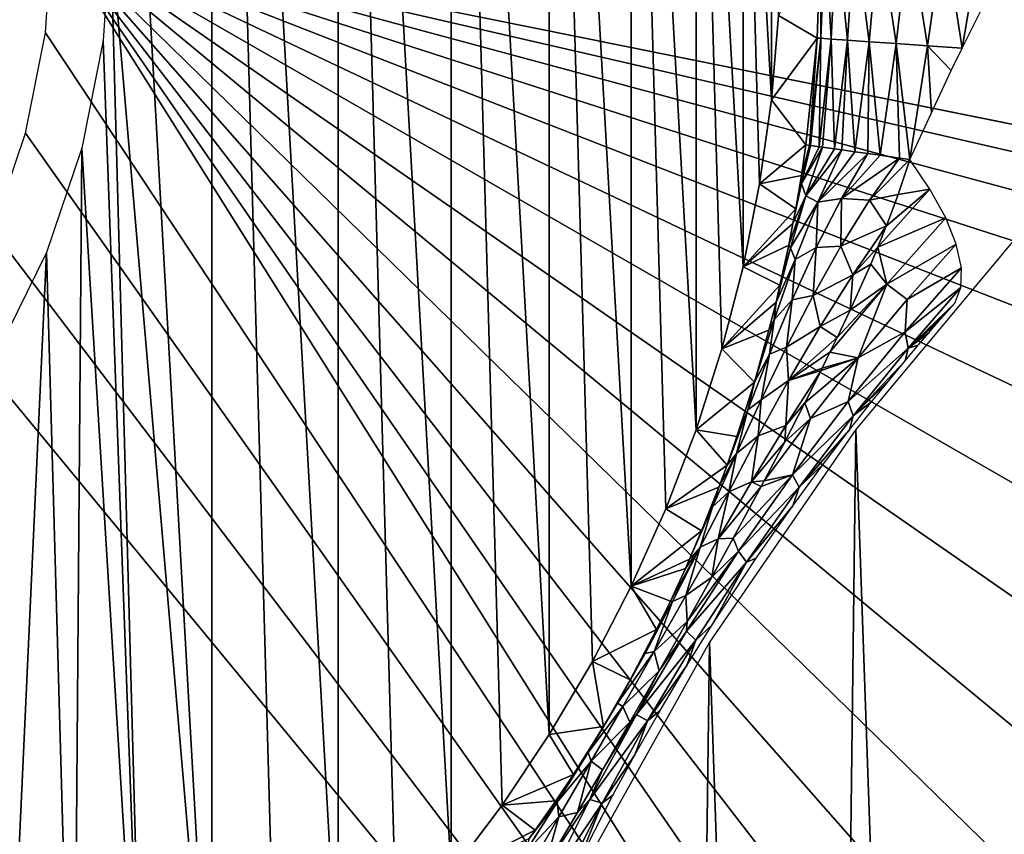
# Model space of a CAD drawing. Header units: millimetres. Extents: x -110 to 110, y 0 to 80.
# Tile 206 of 256: x -48.53 to -44.64, y 53.53 to 56.75. Entities that reach past the tile are written whole.
import ezdxf

# ---------------------------------------------------------------- set-up
doc = ezdxf.new("R2010")
doc.units = ezdxf.units.MM
doc.header["$LTSCALE"] = 59.460957
for name, color, linetype in [('195', 7, 'CONTINUOUS'), ('197', 7, 'CONTINUOUS'), ('246', 7, 'CONTINUOUS'), ('33', 7, 'CONTINUOUS'), ('336', 7, 'CONTINUOUS'), ('340', 7, 'CONTINUOUS'), ('344', 7, 'CONTINUOUS'), ('49', 7, 'CONTINUOUS'), ('6', 7, 'CONTINUOUS')]:
    doc.layers.add(name, color=color, linetype=linetype)

msp = doc.modelspace()

# ---------------------------------------------------------------- linework, layer by layer
at = {"layer": '195', "color": 7, "linetype": 'Continuous', "true_color": 0xe0f2ff}
for points in [[(-47.7744, 61.7748, 60), (-48.3209, 62.1625, 60), (-47.7744, 52.4312, 60), (-47.7744, 61.7748, 60)], [(-48.3209, 62.1625, 60), (-48.1754, 57.103, 60), (-47.7744, 52.4312, 60), (-48.3209, 62.1625, 60)], [(-47.2747, 61.3283, 60), (-47.7744, 61.7748, 60), (-47.2747, 52.8777, 60), (-47.2747, 61.3283, 60)], [(-47.2747, 52.8777, 60), (-47.7744, 61.7748, 60), (-47.5183, 52.6474, 60), (-47.2747, 52.8777, 60)], [(-47.5183, 52.6474, 60), (-47.7744, 61.7748, 60), (-47.7744, 52.4312, 60), (-47.5183, 52.6474, 60)], [(-46.8282, 60.8286, 60), (-47.2747, 61.3283, 60), (-46.8282, 53.3773, 60), (-46.8282, 60.8286, 60)], [(-46.8282, 53.3773, 60), (-47.2747, 61.3283, 60), (-47.0445, 53.1212, 60), (-46.8282, 53.3773, 60)], [(-47.0445, 53.1212, 60), (-47.2747, 61.3283, 60), (-47.2747, 52.8777, 60), (-47.0445, 53.1212, 60)], [(-46.6267, 53.6451, 60), (-46.8282, 60.8286, 60), (-46.8282, 53.3773, 60), (-46.6267, 53.6451, 60)], [(-46.4404, 53.9238, 60), (-46.8282, 60.8286, 60), (-46.6267, 53.6451, 60), (-46.4404, 53.9238, 60)], [(-46.4404, 60.2821, 60), (-46.8282, 60.8286, 60), (-46.4404, 53.9238, 60), (-46.4404, 60.2821, 60)], [(-46.1163, 54.5103, 60), (-46.4404, 60.2821, 60), (-46.2701, 54.2125, 60), (-46.1163, 54.5103, 60)], [(-46.1163, 59.6956, 60), (-46.4404, 60.2821, 60), (-46.1163, 54.5103, 60), (-46.1163, 59.6956, 60)], [(-46.2701, 54.2125, 60), (-46.4404, 60.2821, 60), (-46.4404, 53.9238, 60), (-46.2701, 54.2125, 60)], [(-45.9794, 54.8163, 60), (-46.1163, 59.6956, 60), (-46.1163, 54.5103, 60), (-45.9794, 54.8163, 60)], [(-45.8599, 55.1294, 60), (-46.1163, 59.6956, 60), (-45.9794, 54.8163, 60), (-45.8599, 55.1294, 60)], [(-45.8599, 59.0765, 60), (-46.1163, 59.6956, 60), (-45.8599, 55.1294, 60), (-45.8599, 59.0765, 60)], [(-45.6744, 58.4326, 60), (-45.8599, 59.0765, 60), (-45.6744, 55.7733, 60), (-45.6744, 58.4326, 60)], [(-45.6744, 55.7733, 60), (-45.8599, 59.0765, 60), (-45.7581, 55.4488, 60), (-45.6744, 55.7733, 60)], [(-45.7581, 55.4488, 60), (-45.8599, 59.0765, 60), (-45.8599, 55.1294, 60), (-45.7581, 55.4488, 60)], [(-45.5621, 57.772, 60), (-45.6744, 58.4326, 60), (-45.5621, 56.4339, 60), (-45.5621, 57.772, 60)], [(-45.5621, 56.4339, 60), (-45.6744, 58.4326, 60), (-45.609, 56.1021, 60), (-45.5621, 56.4339, 60)], [(-45.609, 56.1021, 60), (-45.6744, 58.4326, 60), (-45.6744, 55.7733, 60), (-45.609, 56.1021, 60)], [(-45.534, 56.7679, 60), (-45.5621, 57.772, 60), (-45.5621, 56.4339, 60), (-45.534, 56.7679, 60)], [(-48.1754, 57.103, 60), (-48.2039, 56.6691, 60), (-48.0422, 52.2296, 60), (-48.1754, 57.103, 60)], [(-47.7744, 52.4312, 60), (-48.1754, 57.103, 60), (-48.0422, 52.2296, 60), (-47.7744, 52.4312, 60)], [(-48.2039, 56.6691, 60), (-48.2887, 56.2425, 60), (-48.0422, 52.2296, 60), (-48.2039, 56.6691, 60)], [(-48.2887, 56.2425, 60), (-48.4285, 55.8308, 60), (-48.3209, 52.0434, 60), (-48.2887, 56.2425, 60)], [(-48.0422, 52.2296, 60), (-48.2887, 56.2425, 60), (-48.3209, 52.0434, 60), (-48.0422, 52.2296, 60)], [(-48.4285, 55.8308, 60), (-48.6208, 55.4407, 60), (-48.6096, 51.8731, 60), (-48.4285, 55.8308, 60)], [(-48.3209, 52.0434, 60), (-48.4285, 55.8308, 60), (-48.6096, 51.8731, 60), (-48.3209, 52.0434, 60)]]:
    msp.add_3dface(points, dxfattribs=at)
at = {"layer": '197', "color": 7, "linetype": 'Continuous', "true_color": 0xe0f2ff}
for points in [[(-45.3672, 57.103, 50.9825), (-45.534, 56.7679, 60), (-45.3819, 56.6782, 50.9825), (-45.3672, 57.103, 50.9825)], [(-45.534, 56.7679, 60), (-45.5621, 56.4339, 60), (-45.3819, 56.6782, 50.9825), (-45.534, 56.7679, 60)], [(-45.3819, 56.6782, 50.9825), (-45.5621, 56.4339, 60), (-45.426, 56.2555, 50.9825), (-45.3819, 56.6782, 50.9825)], [(-45.5621, 56.4339, 60), (-45.609, 56.1021, 60), (-45.426, 56.2555, 50.9825), (-45.5621, 56.4339, 60)], [(-45.426, 56.2555, 50.9825), (-45.609, 56.1021, 60), (-45.4441, 56.1342, 50.9792), (-45.426, 56.2555, 50.9825)], [(-45.4441, 56.1342, 50.9792), (-45.609, 56.1021, 60), (-45.4664, 56.0026, 50.9685), (-45.4441, 56.1342, 50.9792)], [(-45.609, 56.1021, 60), (-45.6744, 55.7733, 60), (-45.4664, 56.0026, 50.9685), (-45.609, 56.1021, 60)], [(-45.4664, 56.0026, 50.9685), (-45.6744, 55.7733, 60), (-45.4772, 55.9447, 50.9617), (-45.4664, 56.0026, 50.9685)], [(-45.4772, 55.9447, 50.9617), (-45.6744, 55.7733, 60), (-45.4941, 55.8589, 50.9494), (-45.4772, 55.9447, 50.9617)], [(-45.4941, 55.8589, 50.9494), (-45.6744, 55.7733, 60), (-45.5286, 55.7004, 50.9205), (-45.4941, 55.8589, 50.9494)], [(-45.6744, 55.7733, 60), (-45.7581, 55.4488, 60), (-45.5286, 55.7004, 50.9205), (-45.6744, 55.7733, 60)], [(-45.5286, 55.7004, 50.9205), (-45.7581, 55.4488, 60), (-45.5443, 55.634, 50.9062), (-45.5286, 55.7004, 50.9205)], [(-45.5443, 55.634, 50.9062), (-45.7581, 55.4488, 60), (-45.5724, 55.5226, 50.8797), (-45.5443, 55.634, 50.9062)], [(-45.5724, 55.5226, 50.8797), (-45.7581, 55.4488, 60), (-45.6299, 55.3176, 50.8239), (-45.5724, 55.5226, 50.8797)], [(-45.7581, 55.4488, 60), (-45.8599, 55.1294, 60), (-45.6299, 55.3176, 50.8239), (-45.7581, 55.4488, 60)], [(-45.6299, 55.3176, 50.8239), (-45.8599, 55.1294, 60), (-45.6985, 55.1024, 50.7581), (-45.6299, 55.3176, 50.8239)], [(-45.8599, 55.1294, 60), (-45.9794, 54.8163, 60), (-45.7379, 54.9898, 50.7221), (-45.8599, 55.1294, 60)], [(-45.6985, 55.1024, 50.7581), (-45.8599, 55.1294, 60), (-45.7379, 54.9898, 50.7221), (-45.6985, 55.1024, 50.7581)], [(-45.7379, 54.9898, 50.7221), (-45.9794, 54.8163, 60), (-45.7701, 54.9024, 50.6939), (-45.7379, 54.9898, 50.7221)], [(-45.7701, 54.9024, 50.6939), (-45.9794, 54.8163, 60), (-45.8388, 54.729, 50.639), (-45.7701, 54.9024, 50.6939)], [(-45.9794, 54.8163, 60), (-46.1163, 54.5103, 60), (-45.8388, 54.729, 50.639), (-45.9794, 54.8163, 60)], [(-45.8388, 54.729, 50.639), (-46.1163, 54.5103, 60), (-45.8864, 54.6169, 50.6057), (-45.8388, 54.729, 50.639)], [(-45.8864, 54.6169, 50.6057), (-46.1163, 54.5103, 60), (-45.9026, 54.5803, 50.5955), (-45.8864, 54.6169, 50.6057)], [(-45.9026, 54.5803, 50.5955), (-46.1163, 54.5103, 60), (-45.9616, 54.4519, 50.5626), (-45.9026, 54.5803, 50.5955)], [(-46.1163, 54.5103, 60), (-46.2701, 54.2125, 60), (-46.0168, 54.3387, 50.5389), (-46.1163, 54.5103, 60)], [(-45.9616, 54.4519, 50.5626), (-46.1163, 54.5103, 60), (-46.0168, 54.3387, 50.5389), (-45.9616, 54.4519, 50.5626)], [(-46.0168, 54.3387, 50.5389), (-46.2701, 54.2125, 60), (-46.1208, 54.1404, 50.514), (-46.0168, 54.3387, 50.5389)], [(-46.2701, 54.2125, 60), (-46.4404, 53.9238, 60), (-46.2264, 53.9563, 50.5139), (-46.2701, 54.2125, 60)], [(-46.1208, 54.1404, 50.514), (-46.2701, 54.2125, 60), (-46.2264, 53.9563, 50.5139), (-46.1208, 54.1404, 50.514)], [(-46.2264, 53.9563, 50.5139), (-46.4404, 53.9238, 60), (-46.3451, 53.7662, 50.5389), (-46.2264, 53.9563, 50.5139)], [(-46.4404, 53.9238, 60), (-46.6267, 53.6451, 60), (-46.3451, 53.7662, 50.5389), (-46.4404, 53.9238, 60)], [(-46.3451, 53.7662, 50.5389), (-46.6267, 53.6451, 60), (-46.415, 53.6614, 50.5625), (-46.3451, 53.7662, 50.5389)], [(-46.6267, 53.6451, 60), (-46.8282, 53.3773, 60), (-46.496, 53.5456, 50.5954), (-46.6267, 53.6451, 60)], [(-46.415, 53.6614, 50.5625), (-46.6267, 53.6451, 60), (-46.496, 53.5456, 50.5954), (-46.415, 53.6614, 50.5625)], [(-46.496, 53.5456, 50.5954), (-46.8282, 53.3773, 60), (-46.5196, 53.513, 50.6058), (-46.496, 53.5456, 50.5954)]]:
    msp.add_3dface(points, dxfattribs=at)
at = {"layer": '246', "color": 7, "linetype": 'Continuous', "true_color": 0xe0f2ff}
for points in [[(-45.3672, 57.103, 50.9825), (-45.3819, 56.6782, 50.9825), (-45.3665, 56.6772, 50.824), (-45.3672, 57.103, 50.9825)], [(-45.3672, 57.103, 50.9825), (-45.3665, 56.6772, 50.824), (-45.35, 57.103, 50.8147), (-45.3672, 57.103, 50.9825)], [(-45.3665, 56.6772, 50.824), (-45.3261, 56.6744, 50.6699), (-45.35, 57.103, 50.8147), (-45.3665, 56.6772, 50.824)], [(-45.35, 57.103, 50.8147), (-45.3261, 56.6744, 50.6699), (-45.3048, 57.103, 50.6521), (-45.35, 57.103, 50.8147)], [(-45.3261, 56.6744, 50.6699), (-45.2619, 56.6699, 50.5242), (-45.3048, 57.103, 50.6521), (-45.3261, 56.6744, 50.6699)], [(-45.3048, 57.103, 50.6521), (-45.2619, 56.6699, 50.5242), (-45.233, 57.103, 50.4994), (-45.3048, 57.103, 50.6521)], [(-45.2619, 56.6699, 50.5242), (-45.1754, 56.6639, 50.3906), (-45.233, 57.103, 50.4994), (-45.2619, 56.6699, 50.5242)], [(-45.233, 57.103, 50.4994), (-45.1754, 56.6639, 50.3906), (-45.1364, 57.103, 50.3609), (-45.233, 57.103, 50.4994)], [(-45.1754, 56.6639, 50.3906), (-45.0688, 56.6565, 50.2724), (-45.1364, 57.103, 50.3609), (-45.1754, 56.6639, 50.3906)], [(-45.1364, 57.103, 50.3609), (-45.0688, 56.6565, 50.2724), (-45.018, 57.103, 50.2407), (-45.1364, 57.103, 50.3609)], [(-45.0688, 56.6565, 50.2724), (-44.9449, 56.6479, 50.1727), (-45.018, 57.103, 50.2407), (-45.0688, 56.6565, 50.2724)], [(-45.018, 57.103, 50.2407), (-44.9449, 56.6479, 50.1727), (-44.8811, 57.103, 50.1421), (-45.018, 57.103, 50.2407)], [(-44.9449, 56.6479, 50.1727), (-44.809, 56.6389, 50.0951), (-44.8811, 57.103, 50.1421), (-44.9449, 56.6479, 50.1727)], [(-44.8811, 57.103, 50.1421), (-44.809, 56.6389, 50.0951), (-44.7295, 57.103, 50.0679), (-44.8811, 57.103, 50.1421)], [(-44.7295, 57.103, 50.0679), (-44.809, 56.6389, 50.0951), (-44.7038, 56.8483, 50.0566), (-44.7295, 57.103, 50.0679)], [(-45.3819, 56.6782, 50.9825), (-45.426, 56.2555, 50.9825), (-45.4115, 56.2535, 50.8288), (-45.3819, 56.6782, 50.9825)], [(-45.3819, 56.6782, 50.9825), (-45.4115, 56.2535, 50.8288), (-45.3665, 56.6772, 50.824), (-45.3819, 56.6782, 50.9825)], [(-45.4115, 56.2535, 50.8288), (-45.408, 56.253, 50.8093), (-45.3665, 56.6772, 50.824), (-45.4115, 56.2535, 50.8288)], [(-45.408, 56.253, 50.8093), (-45.3738, 56.2482, 50.6791), (-45.3665, 56.6772, 50.824), (-45.408, 56.253, 50.8093)], [(-45.3665, 56.6772, 50.824), (-45.3738, 56.2482, 50.6791), (-45.3261, 56.6744, 50.6699), (-45.3665, 56.6772, 50.824)], [(-45.3738, 56.2482, 50.6791), (-45.36, 56.2463, 50.6407), (-45.3261, 56.6744, 50.6699), (-45.3738, 56.2482, 50.6791)], [(-45.36, 56.2463, 50.6407), (-45.3136, 56.2399, 50.5371), (-45.3261, 56.6744, 50.6699), (-45.36, 56.2463, 50.6407)], [(-45.3261, 56.6744, 50.6699), (-45.3136, 56.2399, 50.5371), (-45.2619, 56.6699, 50.5242), (-45.3261, 56.6744, 50.6699)], [(-45.3136, 56.2399, 50.5371), (-45.2836, 56.2357, 50.4831), (-45.2619, 56.6699, 50.5242), (-45.3136, 56.2399, 50.5371)], [(-45.2836, 56.2357, 50.4831), (-45.2326, 56.2285, 50.4062), (-45.2619, 56.6699, 50.5242), (-45.2836, 56.2357, 50.4831)], [(-45.2619, 56.6699, 50.5242), (-45.2326, 56.2285, 50.4062), (-45.1754, 56.6639, 50.3906), (-45.2619, 56.6699, 50.5242)], [(-45.2326, 56.2285, 50.4062), (-45.1811, 56.2214, 50.3415), (-45.1754, 56.6639, 50.3906), (-45.2326, 56.2285, 50.4062)], [(-45.1811, 56.2214, 50.3415), (-45.1325, 56.2146, 50.2893), (-45.1754, 56.6639, 50.3906), (-45.1811, 56.2214, 50.3415)], [(-45.1754, 56.6639, 50.3906), (-45.1325, 56.2146, 50.2893), (-45.0688, 56.6565, 50.2724), (-45.1754, 56.6639, 50.3906)], [(-45.1325, 56.2146, 50.2893), (-45.0556, 56.2039, 50.2201), (-45.0688, 56.6565, 50.2724), (-45.1325, 56.2146, 50.2893)], [(-45.0556, 56.2039, 50.2201), (-45.0158, 56.1983, 50.1895), (-45.0688, 56.6565, 50.2724), (-45.0556, 56.2039, 50.2201)], [(-45.0688, 56.6565, 50.2724), (-45.0158, 56.1983, 50.1895), (-44.9449, 56.6479, 50.1727), (-45.0688, 56.6565, 50.2724)], [(-45.0158, 56.1983, 50.1895), (-44.9302, 56.3824, 50.148), (-44.9449, 56.6479, 50.1727), (-45.0158, 56.1983, 50.1895)], [(-44.9302, 56.3824, 50.148), (-44.8519, 56.5495, 50.1129), (-44.9449, 56.6479, 50.1727), (-44.9302, 56.3824, 50.148)], [(-44.9449, 56.6479, 50.1727), (-44.8519, 56.5495, 50.1129), (-44.809, 56.6389, 50.0951), (-44.9449, 56.6479, 50.1727)]]:
    msp.add_3dface(points, dxfattribs=at)
at = {"layer": '33', "color": 7, "linetype": 'Continuous', "true_color": 0xe0f2ff}
for points in [[(-48.4059, 57.103, 46.7985), (57.548, 70.7052, 47.036), (-37.5515, 54.9144, 46.7603), (-48.4059, 57.103, 46.7985)], [(-48.4325, 56.6992, 46.7915), (-48.4059, 57.103, 46.7985), (-43, 48.5, 46.6484), (-48.4325, 56.6992, 46.7915)], [(-43, 48.5, 46.6484), (-48.4059, 57.103, 46.7985), (-42.9619, 49.2028, 46.6606), (-43, 48.5, 46.6484)], [(-42.9619, 49.2028, 46.6606), (-48.4059, 57.103, 46.7985), (-42.848, 49.8974, 46.6728), (-42.9619, 49.2028, 46.6606)], [(-42.848, 49.8974, 46.6728), (-48.4059, 57.103, 46.7985), (-42.6597, 50.5756, 46.6846), (-42.848, 49.8974, 46.6728)], [(-42.6597, 50.5756, 46.6846), (-48.4059, 57.103, 46.7985), (-42.3991, 51.2295, 46.696), (-42.6597, 50.5756, 46.6846)], [(-42.3991, 51.2295, 46.696), (-48.4059, 57.103, 46.7985), (-42.0694, 51.8513, 46.7069), (-42.3991, 51.2295, 46.696)], [(-42.0694, 51.8513, 46.7069), (-48.4059, 57.103, 46.7985), (-41.6744, 52.4339, 46.717), (-42.0694, 51.8513, 46.7069)], [(-41.6744, 52.4339, 46.717), (-48.4059, 57.103, 46.7985), (-41.2188, 52.9703, 46.7264), (-41.6744, 52.4339, 46.717)], [(-41.2188, 52.9703, 46.7264), (-48.4059, 57.103, 46.7985), (-40.7078, 53.4543, 46.7348), (-41.2188, 52.9703, 46.7264)], [(-40.7078, 53.4543, 46.7348), (-48.4059, 57.103, 46.7985), (-40.1475, 53.8801, 46.7423), (-40.7078, 53.4543, 46.7348)], [(-40.1475, 53.8801, 46.7423), (-48.4059, 57.103, 46.7985), (-39.5444, 54.243, 46.7486), (-40.1475, 53.8801, 46.7423)], [(-39.5444, 54.243, 46.7486), (-48.4059, 57.103, 46.7985), (-38.9057, 54.5384, 46.7538), (-39.5444, 54.243, 46.7486)], [(-38.9057, 54.5384, 46.7538), (-48.4059, 57.103, 46.7985), (-38.2388, 54.7631, 46.7577), (-38.9057, 54.5384, 46.7538)], [(-38.2388, 54.7631, 46.7577), (-48.4059, 57.103, 46.7985), (-37.5515, 54.9144, 46.7603), (-38.2388, 54.7631, 46.7577)], [(-48.5115, 56.3023, 46.7846), (-48.4325, 56.6992, 46.7915), (-43, 48.5, 46.6484), (-48.5115, 56.3023, 46.7846)], [(-48.6417, 55.9191, 46.7779), (-48.5115, 56.3023, 46.7846), (-43, 48.5, 46.6484), (-48.6417, 55.9191, 46.7779)], [(-48.8208, 55.5562, 46.7715), (-48.6417, 55.9191, 46.7779), (-43, 48.5, 46.6484), (-48.8208, 55.5562, 46.7715)], [(-48.8208, 55.5562, 46.7715), (-43, 48.5, 46.6484), (-57.548, 40, 46.5), (-48.8208, 55.5562, 46.7715)]]:
    msp.add_3dface(points, dxfattribs=at)
at = {"layer": '336', "color": 7, "linetype": 'Continuous', "true_color": 0xe0f2ff}
for points in [[(-44.5761, 55.9125, 49.2781), (-45.2292, 55.1298, 49.2645), (-44.7448, 41.2958, 49.023), (-44.5761, 55.9125, 49.2781)], [(-44.0259, 40.5488, 49.01), (-44.5761, 55.9125, 49.2781), (-44.7448, 41.2958, 49.023), (-44.0259, 40.5488, 49.01)], [(-45.2292, 55.1298, 49.2645), (-45.8067, 54.2897, 49.2498), (-45.3898, 42.1075, 49.0372), (-45.2292, 55.1298, 49.2645)], [(-44.7448, 41.2958, 49.023), (-45.2292, 55.1298, 49.2645), (-45.3898, 42.1075, 49.0372), (-44.7448, 41.2958, 49.023)], [(-46.3037, 53.3997, 49.2343), (-45.9552, 42.9765, 49.0523), (-45.8067, 54.2897, 49.2498), (-46.3037, 53.3997, 49.2343)], [(-45.8067, 54.2897, 49.2498), (-45.9552, 42.9765, 49.0523), (-45.3898, 42.1075, 49.0372), (-45.8067, 54.2897, 49.2498)]]:
    msp.add_3dface(points, dxfattribs=at)
at = {"layer": '340', "color": 7, "linetype": 'Continuous', "true_color": 0xe0f2ff}
for points in [[(-45.426, 56.2555, 50.9825), (-45.4441, 56.1342, 50.9792), (-45.4115, 56.2535, 50.8288), (-45.426, 56.2555, 50.9825)], [(-45.4441, 56.1342, 50.9792), (-45.408, 56.253, 50.8093), (-45.4115, 56.2535, 50.8288), (-45.4441, 56.1342, 50.9792)], [(-45.408, 56.253, 50.8093), (-45.4441, 56.1342, 50.9792), (-45.4438, 56.1027, 50.8907), (-45.408, 56.253, 50.8093)], [(-45.3738, 56.2482, 50.6791), (-45.408, 56.253, 50.8093), (-45.4438, 56.1027, 50.8907), (-45.3738, 56.2482, 50.6791)], [(-45.36, 56.2463, 50.6407), (-45.3738, 56.2482, 50.6791), (-45.4438, 56.1027, 50.8907), (-45.36, 56.2463, 50.6407)], [(-45.4262, 56.0548, 50.7448), (-45.36, 56.2463, 50.6407), (-45.4438, 56.1027, 50.8907), (-45.4262, 56.0548, 50.7448)], [(-45.3136, 56.2399, 50.5371), (-45.36, 56.2463, 50.6407), (-45.4262, 56.0548, 50.7448), (-45.3136, 56.2399, 50.5371)], [(-45.2836, 56.2357, 50.4831), (-45.3136, 56.2399, 50.5371), (-45.4262, 56.0548, 50.7448), (-45.2836, 56.2357, 50.4831)], [(-45.3791, 56.0291, 50.5932), (-45.2836, 56.2357, 50.4831), (-45.4262, 56.0548, 50.7448), (-45.3791, 56.0291, 50.5932)], [(-45.2326, 56.2285, 50.4062), (-45.2836, 56.2357, 50.4831), (-45.3791, 56.0291, 50.5932), (-45.2326, 56.2285, 50.4062)], [(-45.1811, 56.2214, 50.3415), (-45.2326, 56.2285, 50.4062), (-45.3791, 56.0291, 50.5932), (-45.1811, 56.2214, 50.3415)], [(-45.286, 56.0441, 50.432), (-45.1811, 56.2214, 50.3415), (-45.3791, 56.0291, 50.5932), (-45.286, 56.0441, 50.432)], [(-45.1325, 56.2146, 50.2893), (-45.1811, 56.2214, 50.3415), (-45.286, 56.0441, 50.432), (-45.1325, 56.2146, 50.2893)], [(-45.0556, 56.2039, 50.2201), (-45.1325, 56.2146, 50.2893), (-45.286, 56.0441, 50.432), (-45.0556, 56.2039, 50.2201)], [(-45.1742, 56.0376, 50.2954), (-45.0556, 56.2039, 50.2201), (-45.286, 56.0441, 50.432), (-45.1742, 56.0376, 50.2954)], [(-45.0158, 56.1983, 50.1895), (-45.0556, 56.2039, 50.2201), (-45.1742, 56.0376, 50.2954), (-45.0158, 56.1983, 50.1895)], [(-45.0611, 56.0595, 50.202), (-45.0158, 56.1983, 50.1895), (-45.1742, 56.0376, 50.2954), (-45.0611, 56.0595, 50.202)], [(-45.4441, 56.1342, 50.9792), (-45.4664, 56.0026, 50.9685), (-45.4438, 56.1027, 50.8907), (-45.4441, 56.1342, 50.9792)], [(-45.4772, 55.9447, 50.9617), (-45.4262, 56.0548, 50.7448), (-45.4438, 56.1027, 50.8907), (-45.4772, 55.9447, 50.9617)], [(-45.4664, 56.0026, 50.9685), (-45.4772, 55.9447, 50.9617), (-45.4438, 56.1027, 50.8907), (-45.4664, 56.0026, 50.9685)], [(-45.4941, 55.8589, 50.9494), (-45.4876, 55.8483, 50.8331), (-45.4262, 56.0548, 50.7448), (-45.4941, 55.8589, 50.9494)], [(-45.4772, 55.9447, 50.9617), (-45.4941, 55.8589, 50.9494), (-45.4262, 56.0548, 50.7448), (-45.4772, 55.9447, 50.9617)], [(-45.4876, 55.8483, 50.8331), (-45.3791, 56.0291, 50.5932), (-45.4262, 56.0548, 50.7448), (-45.4876, 55.8483, 50.8331)], [(-45.1074, 55.9359, 50.2088), (-45.0611, 56.0595, 50.202), (-45.1742, 56.0376, 50.2954), (-45.1074, 55.9359, 50.2088)], [(-45.4681, 55.8028, 50.6863), (-45.3791, 56.0291, 50.5932), (-45.4876, 55.8483, 50.8331), (-45.4681, 55.8028, 50.6863)], [(-45.4681, 55.8028, 50.6863), (-45.3855, 55.8495, 50.5114), (-45.3791, 56.0291, 50.5932), (-45.4681, 55.8028, 50.6863)], [(-45.3855, 55.8495, 50.5114), (-45.286, 56.0441, 50.432), (-45.3791, 56.0291, 50.5932), (-45.3855, 55.8495, 50.5114)], [(-45.3855, 55.8495, 50.5114), (-45.2881, 55.8549, 50.3628), (-45.286, 56.0441, 50.432), (-45.3855, 55.8495, 50.5114)], [(-45.2881, 55.8549, 50.3628), (-45.1742, 56.0376, 50.2954), (-45.286, 56.0441, 50.432), (-45.2881, 55.8549, 50.3628)], [(-45.2881, 55.8549, 50.3628), (-45.1074, 55.9359, 50.2088), (-45.1742, 56.0376, 50.2954), (-45.2881, 55.8549, 50.3628)], [(-45.2409, 55.7421, 50.262), (-45.1074, 55.9359, 50.2088), (-45.2881, 55.8549, 50.3628), (-45.2409, 55.7421, 50.262)], [(-45.1074, 55.9359, 50.2088), (-45.2409, 55.7421, 50.262), (-45.1083, 55.9337, 50.2089), (-45.1074, 55.9359, 50.2088)], [(-45.1083, 55.9337, 50.2089), (-45.2409, 55.7421, 50.262), (-45.1419, 55.8508, 50.2114), (-45.1083, 55.9337, 50.2089)], [(-45.4941, 55.8589, 50.9494), (-45.5286, 55.7004, 50.9205), (-45.4876, 55.8483, 50.8331), (-45.4941, 55.8589, 50.9494)], [(-45.3975, 55.6599, 50.4219), (-45.2409, 55.7421, 50.262), (-45.2881, 55.8549, 50.3628), (-45.3975, 55.6599, 50.4219)], [(-45.3975, 55.6599, 50.4219), (-45.2881, 55.8549, 50.3628), (-45.3855, 55.8495, 50.5114), (-45.3975, 55.6599, 50.4219)], [(-45.5443, 55.634, 50.9062), (-45.4681, 55.8028, 50.6863), (-45.4876, 55.8483, 50.8331), (-45.5443, 55.634, 50.9062)], [(-45.5286, 55.7004, 50.9205), (-45.5443, 55.634, 50.9062), (-45.4876, 55.8483, 50.8331), (-45.5286, 55.7004, 50.9205)], [(-45.48, 55.6426, 50.5795), (-45.3855, 55.8495, 50.5114), (-45.4681, 55.8028, 50.6863), (-45.48, 55.6426, 50.5795)], [(-45.48, 55.6426, 50.5795), (-45.3975, 55.6599, 50.4219), (-45.3855, 55.8495, 50.5114), (-45.48, 55.6426, 50.5795)], [(-45.1419, 55.8508, 50.2114), (-45.2409, 55.7421, 50.262), (-45.17, 55.7843, 50.2124), (-45.1419, 55.8508, 50.2114)], [(-45.5514, 55.5637, 50.7628), (-45.48, 55.6426, 50.5795), (-45.4681, 55.8028, 50.6863), (-45.5514, 55.5637, 50.7628)], [(-45.5443, 55.634, 50.9062), (-45.5514, 55.5637, 50.7628), (-45.4681, 55.8028, 50.6863), (-45.5443, 55.634, 50.9062)], [(-45.17, 55.7843, 50.2124), (-45.2409, 55.7421, 50.262), (-45.2517, 55.6019, 50.2114), (-45.17, 55.7843, 50.2124)], [(-45.3699, 55.537, 50.3086), (-45.2409, 55.7421, 50.262), (-45.3975, 55.6599, 50.4219), (-45.3699, 55.537, 50.3086)], [(-45.2409, 55.7421, 50.262), (-45.3699, 55.537, 50.3086), (-45.2517, 55.6019, 50.2114), (-45.2409, 55.7421, 50.262)], [(-45.5025, 55.4563, 50.4726), (-45.3699, 55.537, 50.3086), (-45.3975, 55.6599, 50.4219), (-45.5025, 55.4563, 50.4726)], [(-45.5025, 55.4563, 50.4726), (-45.3975, 55.6599, 50.4219), (-45.48, 55.6426, 50.5795), (-45.5025, 55.4563, 50.4726)], [(-45.5443, 55.634, 50.9062), (-45.5724, 55.5226, 50.8797), (-45.5514, 55.5637, 50.7628), (-45.5443, 55.634, 50.9062)], [(-45.57, 55.4276, 50.6367), (-45.48, 55.6426, 50.5795), (-45.5514, 55.5637, 50.7628), (-45.57, 55.4276, 50.6367)], [(-45.57, 55.4276, 50.6367), (-45.5025, 55.4563, 50.4726), (-45.48, 55.6426, 50.5795), (-45.57, 55.4276, 50.6367)], [(-45.2517, 55.6019, 50.2114), (-45.3699, 55.537, 50.3086), (-45.3024, 55.4944, 50.2085), (-45.2517, 55.6019, 50.2114)], [(-45.6299, 55.3176, 50.8239), (-45.57, 55.4276, 50.6367), (-45.5514, 55.5637, 50.7628), (-45.6299, 55.3176, 50.8239)], [(-45.5724, 55.5226, 50.8797), (-45.6299, 55.3176, 50.8239), (-45.5514, 55.5637, 50.7628), (-45.5724, 55.5226, 50.8797)], [(-45.4945, 55.3237, 50.3486), (-45.3699, 55.537, 50.3086), (-45.5025, 55.4563, 50.4726), (-45.4945, 55.3237, 50.3486)], [(-45.3699, 55.537, 50.3086), (-45.4945, 55.3237, 50.3486), (-45.3024, 55.4944, 50.2085), (-45.3699, 55.537, 50.3086)], [(-45.3024, 55.4944, 50.2085), (-45.4945, 55.3237, 50.3486), (-45.331, 55.4354, 50.2063), (-45.3024, 55.4944, 50.2085)], [(-45.6299, 55.3176, 50.8239), (-45.656, 55.2081, 50.6839), (-45.57, 55.4276, 50.6367), (-45.6299, 55.3176, 50.8239)], [(-45.656, 55.2081, 50.6839), (-45.6035, 55.2471, 50.5157), (-45.57, 55.4276, 50.6367), (-45.656, 55.2081, 50.6839)], [(-45.6035, 55.2471, 50.5157), (-45.5025, 55.4563, 50.4726), (-45.57, 55.4276, 50.6367), (-45.6035, 55.2471, 50.5157)], [(-45.6035, 55.2471, 50.5157), (-45.4945, 55.3237, 50.3486), (-45.5025, 55.4563, 50.4726), (-45.6035, 55.2471, 50.5157)], [(-45.331, 55.4354, 50.2063), (-45.4945, 55.3237, 50.3486), (-45.3614, 55.3733, 50.2036), (-45.331, 55.4354, 50.2063)], [(-45.366, 55.364, 50.2031), (-45.4945, 55.3237, 50.3486), (-45.5057, 55.1457, 50.229), (-45.366, 55.364, 50.2031)], [(-45.366, 55.364, 50.2031), (-45.5057, 55.1457, 50.229), (-45.4301, 55.2363, 50.1964), (-45.366, 55.364, 50.2031)], [(-45.3614, 55.3733, 50.2036), (-45.4945, 55.3237, 50.3486), (-45.366, 55.364, 50.2031), (-45.3614, 55.3733, 50.2036)], [(-45.6299, 55.3176, 50.8239), (-45.6985, 55.1024, 50.7581), (-45.656, 55.2081, 50.6839), (-45.6299, 55.3176, 50.8239)], [(-45.6149, 55.1051, 50.3825), (-45.4945, 55.3237, 50.3486), (-45.6035, 55.2471, 50.5157), (-45.6149, 55.1051, 50.3825)], [(-45.4945, 55.3237, 50.3486), (-45.6149, 55.1051, 50.3825), (-45.5057, 55.1457, 50.229), (-45.4945, 55.3237, 50.3486)], [(-45.7008, 55.0353, 50.5518), (-45.6035, 55.2471, 50.5157), (-45.656, 55.2081, 50.6839), (-45.7008, 55.0353, 50.5518)], [(-45.7008, 55.0353, 50.5518), (-45.6149, 55.1051, 50.3825), (-45.6035, 55.2471, 50.5157), (-45.7008, 55.0353, 50.5518)], [(-45.4301, 55.2363, 50.1964), (-45.5057, 55.1457, 50.229), (-45.5099, 55.0814, 50.1868), (-45.4301, 55.2363, 50.1964)], [(-45.7379, 54.9898, 50.7221), (-45.7008, 55.0353, 50.5518), (-45.656, 55.2081, 50.6839), (-45.7379, 54.9898, 50.7221)], [(-45.6985, 55.1024, 50.7581), (-45.7379, 54.9898, 50.7221), (-45.656, 55.2081, 50.6839), (-45.6985, 55.1024, 50.7581)], [(-45.5057, 55.1457, 50.229), (-45.6149, 55.1051, 50.3825), (-45.6411, 54.923, 50.251), (-45.5057, 55.1457, 50.229)], [(-45.5057, 55.1457, 50.229), (-45.6411, 54.923, 50.251), (-45.5099, 55.0814, 50.1868), (-45.5057, 55.1457, 50.229)], [(-45.6149, 55.1051, 50.3825), (-45.7313, 54.8843, 50.411), (-45.6411, 54.923, 50.251), (-45.6149, 55.1051, 50.3825)], [(-45.7313, 54.8843, 50.411), (-45.6149, 55.1051, 50.3825), (-45.7008, 55.0353, 50.5518), (-45.7313, 54.8843, 50.411)], [(-45.5099, 55.0814, 50.1868), (-45.6411, 54.923, 50.251), (-45.5911, 54.9273, 50.1762), (-45.5099, 55.0814, 50.1868)], [(-45.7701, 54.9024, 50.6939), (-45.7948, 54.8243, 50.5819), (-45.7008, 55.0353, 50.5518), (-45.7701, 54.9024, 50.6939)], [(-45.7948, 54.8243, 50.5819), (-45.7313, 54.8843, 50.411), (-45.7008, 55.0353, 50.5518), (-45.7948, 54.8243, 50.5819)], [(-45.7379, 54.9898, 50.7221), (-45.7701, 54.9024, 50.6939), (-45.7008, 55.0353, 50.5518), (-45.7379, 54.9898, 50.7221)], [(-45.6411, 54.923, 50.251), (-45.7727, 54.698, 50.2695), (-45.6031, 54.9048, 50.1747), (-45.6411, 54.923, 50.251)], [(-45.6411, 54.923, 50.251), (-45.7313, 54.8843, 50.411), (-45.7727, 54.698, 50.2695), (-45.6411, 54.923, 50.251)], [(-45.5911, 54.9273, 50.1762), (-45.6411, 54.923, 50.251), (-45.6031, 54.9048, 50.1747), (-45.5911, 54.9273, 50.1762)], [(-45.8441, 54.6647, 50.4348), (-45.7313, 54.8843, 50.411), (-45.7948, 54.8243, 50.5819), (-45.8441, 54.6647, 50.4348)], [(-45.7313, 54.8843, 50.411), (-45.8441, 54.6647, 50.4348), (-45.7727, 54.698, 50.2695), (-45.7313, 54.8843, 50.411)], [(-45.7701, 54.9024, 50.6939), (-45.8388, 54.729, 50.639), (-45.7948, 54.8243, 50.5819), (-45.7701, 54.9024, 50.6939)], [(-45.6031, 54.9048, 50.1747), (-45.7727, 54.698, 50.2695), (-45.7134, 54.7006, 50.1604), (-45.6031, 54.9048, 50.1747)], [(-45.8864, 54.6169, 50.6057), (-45.8441, 54.6647, 50.4348), (-45.7948, 54.8243, 50.5819), (-45.8864, 54.6169, 50.6057)], [(-45.8388, 54.729, 50.639), (-45.8864, 54.6169, 50.6057), (-45.7948, 54.8243, 50.5819), (-45.8388, 54.729, 50.639)], [(-45.7727, 54.698, 50.2695), (-45.9007, 54.4735, 50.2844), (-45.7983, 54.5459, 50.1505), (-45.7727, 54.698, 50.2695)], [(-45.7727, 54.698, 50.2695), (-45.8441, 54.6647, 50.4348), (-45.9007, 54.4735, 50.2844), (-45.7727, 54.698, 50.2695)], [(-45.7134, 54.7006, 50.1604), (-45.7727, 54.698, 50.2695), (-45.7983, 54.5459, 50.1505), (-45.7134, 54.7006, 50.1604)], [(-45.8441, 54.6647, 50.4348), (-45.9616, 54.4519, 50.5626), (-45.9539, 54.4503, 50.454), (-45.8441, 54.6647, 50.4348)], [(-45.9026, 54.5803, 50.5955), (-45.9616, 54.4519, 50.5626), (-45.8441, 54.6647, 50.4348), (-45.9026, 54.5803, 50.5955)], [(-45.8441, 54.6647, 50.4348), (-45.9539, 54.4503, 50.454), (-45.9007, 54.4735, 50.2844), (-45.8441, 54.6647, 50.4348)], [(-45.8864, 54.6169, 50.6057), (-45.9026, 54.5803, 50.5955), (-45.8441, 54.6647, 50.4348), (-45.8864, 54.6169, 50.6057)], [(-45.7983, 54.5459, 50.1505), (-45.9007, 54.4735, 50.2844), (-45.8955, 54.3715, 50.1412), (-45.7983, 54.5459, 50.1505)], [(-45.9007, 54.4735, 50.2844), (-46.0258, 54.2523, 50.2949), (-45.8955, 54.3715, 50.1412), (-45.9007, 54.4735, 50.2844)], [(-45.9007, 54.4735, 50.2844), (-45.9539, 54.4503, 50.454), (-46.0258, 54.2523, 50.2949), (-45.9007, 54.4735, 50.2844)], [(-45.9539, 54.4503, 50.454), (-46.0168, 54.3387, 50.5389), (-46.062, 54.2446, 50.4674), (-45.9539, 54.4503, 50.454)], [(-45.9539, 54.4503, 50.454), (-46.062, 54.2446, 50.4674), (-46.0258, 54.2523, 50.2949), (-45.9539, 54.4503, 50.454)], [(-45.9616, 54.4519, 50.5626), (-46.0168, 54.3387, 50.5389), (-45.9539, 54.4503, 50.454), (-45.9616, 54.4519, 50.5626)], [(-46.0168, 54.3387, 50.5389), (-46.1208, 54.1404, 50.514), (-46.062, 54.2446, 50.4674), (-46.0168, 54.3387, 50.5389)], [(-45.8955, 54.3715, 50.1412), (-46.0258, 54.2523, 50.2949), (-46.0059, 54.1758, 50.1345), (-45.8955, 54.3715, 50.1412)], [(-46.0258, 54.2523, 50.2949), (-46.1714, 54.0474, 50.4724), (-46.1496, 54.0348, 50.2988), (-46.0258, 54.2523, 50.2949)], [(-46.062, 54.2446, 50.4674), (-46.1714, 54.0474, 50.4724), (-46.0258, 54.2523, 50.2949), (-46.062, 54.2446, 50.4674)], [(-46.062, 54.2446, 50.4674), (-46.1208, 54.1404, 50.514), (-46.1714, 54.0474, 50.4724), (-46.062, 54.2446, 50.4674)], [(-46.0258, 54.2523, 50.2949), (-46.1496, 54.0348, 50.2988), (-46.0059, 54.1758, 50.1345), (-46.0258, 54.2523, 50.2949)], [(-46.0059, 54.1758, 50.1345), (-46.1496, 54.0348, 50.2988), (-46.1215, 53.9734, 50.1326), (-46.0059, 54.1758, 50.1345)], [(-46.1208, 54.1404, 50.514), (-46.2264, 53.9563, 50.5139), (-46.1714, 54.0474, 50.4724), (-46.1208, 54.1404, 50.514)], [(-46.1714, 54.0474, 50.4724), (-46.2264, 53.9563, 50.5139), (-46.2863, 53.8535, 50.4674), (-46.1714, 54.0474, 50.4724)], [(-46.1714, 54.0474, 50.4724), (-46.2863, 53.8535, 50.4674), (-46.1496, 54.0348, 50.2988), (-46.1714, 54.0474, 50.4724)], [(-46.1496, 54.0348, 50.2988), (-46.2863, 53.8535, 50.4674), (-46.2748, 53.8181, 50.2949), (-46.1496, 54.0348, 50.2988)], [(-46.1496, 54.0348, 50.2988), (-46.2748, 53.8181, 50.2949), (-46.1215, 53.9734, 50.1326), (-46.1496, 54.0348, 50.2988)], [(-46.2264, 53.9563, 50.5139), (-46.3451, 53.7662, 50.5389), (-46.2863, 53.8535, 50.4674), (-46.2264, 53.9563, 50.5139)], [(-46.1215, 53.9734, 50.1326), (-46.2748, 53.8181, 50.2949), (-46.2307, 53.7845, 50.1359), (-46.1215, 53.9734, 50.1326)], [(-46.2863, 53.8535, 50.4674), (-46.3451, 53.7662, 50.5389), (-46.4092, 53.6563, 50.4541), (-46.2863, 53.8535, 50.4674)], [(-46.2863, 53.8535, 50.4674), (-46.4092, 53.6563, 50.4541), (-46.2748, 53.8181, 50.2949), (-46.2863, 53.8535, 50.4674)], [(-46.2748, 53.8181, 50.2949), (-46.4092, 53.6563, 50.4541), (-46.4026, 53.5984, 50.2844), (-46.2748, 53.8181, 50.2949)], [(-46.2748, 53.8181, 50.2949), (-46.4026, 53.5984, 50.2844), (-46.3291, 53.616, 50.1426), (-46.2748, 53.8181, 50.2949)], [(-46.2307, 53.7845, 50.1359), (-46.2748, 53.8181, 50.2949), (-46.3291, 53.616, 50.1426), (-46.2307, 53.7845, 50.1359)], [(-46.3451, 53.7662, 50.5389), (-46.415, 53.6614, 50.5625), (-46.4092, 53.6563, 50.4541), (-46.3451, 53.7662, 50.5389)], [(-46.4092, 53.6563, 50.4541), (-46.5196, 53.513, 50.6058), (-46.5388, 53.4533, 50.4349), (-46.4092, 53.6563, 50.4541)], [(-46.4092, 53.6563, 50.4541), (-46.5388, 53.4533, 50.4349), (-46.4026, 53.5984, 50.2844), (-46.4092, 53.6563, 50.4541)], [(-46.496, 53.5456, 50.5954), (-46.5196, 53.513, 50.6058), (-46.4092, 53.6563, 50.4541), (-46.496, 53.5456, 50.5954)], [(-46.415, 53.6614, 50.5625), (-46.496, 53.5456, 50.5954), (-46.4092, 53.6563, 50.4541), (-46.415, 53.6614, 50.5625)], [(-46.4026, 53.5984, 50.2844), (-46.5388, 53.4533, 50.4349), (-46.5317, 53.3746, 50.2695), (-46.4026, 53.5984, 50.2844)], [(-46.4026, 53.5984, 50.2844), (-46.5317, 53.3746, 50.2695), (-46.4598, 53.3956, 50.1554), (-46.4026, 53.5984, 50.2844)], [(-46.3291, 53.616, 50.1426), (-46.4026, 53.5984, 50.2844), (-46.4598, 53.3956, 50.1554), (-46.3291, 53.616, 50.1426)]]:
    msp.add_3dface(points, dxfattribs=at)
at = {"layer": '344', "color": 7, "linetype": 'Continuous', "true_color": 0xe0f2ff}
for points in [[(-45.0158, 56.1983, 50.1895), (-45.0611, 56.0595, 50.202), (-44.9357, 56.0802, 50.1032), (-45.0158, 56.1983, 50.1895)], [(-44.9357, 56.0802, 50.1032), (-45.1419, 55.8508, 50.2114), (-44.8736, 55.9671, 49.9961), (-44.9357, 56.0802, 50.1032)], [(-45.1083, 55.9337, 50.2089), (-45.1419, 55.8508, 50.2114), (-44.9357, 56.0802, 50.1032), (-45.1083, 55.9337, 50.2089)], [(-45.1074, 55.9359, 50.2088), (-45.1083, 55.9337, 50.2089), (-44.9357, 56.0802, 50.1032), (-45.1074, 55.9359, 50.2088)], [(-45.0611, 56.0595, 50.202), (-45.1074, 55.9359, 50.2088), (-44.9357, 56.0802, 50.1032), (-45.0611, 56.0595, 50.202)], [(-44.8736, 55.9671, 49.9961), (-45.1419, 55.8508, 50.2114), (-45.1065, 55.7055, 50.1168), (-44.8736, 55.9671, 49.9961)], [(-44.8318, 55.8628, 49.8717), (-44.8736, 55.9671, 49.9961), (-45.1065, 55.7055, 50.1168), (-44.8318, 55.8628, 49.8717)], [(-45.0264, 55.644, 49.9755), (-44.8318, 55.8628, 49.8717), (-45.1065, 55.7055, 50.1168), (-45.0264, 55.644, 49.9755)], [(-45.0264, 55.644, 49.9755), (-44.8115, 55.7702, 49.7334), (-44.8318, 55.8628, 49.8717), (-45.0264, 55.644, 49.9755)], [(-45.1419, 55.8508, 50.2114), (-45.17, 55.7843, 50.2124), (-45.1065, 55.7055, 50.1168), (-45.1419, 55.8508, 50.2114)], [(-45.17, 55.7843, 50.2124), (-45.2517, 55.6019, 50.2114), (-45.1065, 55.7055, 50.1168), (-45.17, 55.7843, 50.2124)], [(-45.0342, 55.5166, 49.8503), (-44.8133, 55.6919, 49.5852), (-44.8115, 55.7702, 49.7334), (-45.0342, 55.5166, 49.8503)], [(-45.0342, 55.5166, 49.8503), (-44.8115, 55.7702, 49.7334), (-45.0264, 55.644, 49.9755), (-45.0342, 55.5166, 49.8503)], [(-45.331, 55.4354, 50.2063), (-45.2194, 55.4135, 50.0562), (-45.1065, 55.7055, 50.1168), (-45.331, 55.4354, 50.2063)], [(-45.3024, 55.4944, 50.2085), (-45.331, 55.4354, 50.2063), (-45.1065, 55.7055, 50.1168), (-45.3024, 55.4944, 50.2085)], [(-45.2517, 55.6019, 50.2114), (-45.3024, 55.4944, 50.2085), (-45.1065, 55.7055, 50.1168), (-45.2517, 55.6019, 50.2114)], [(-45.2194, 55.4135, 50.0562), (-45.0264, 55.644, 49.9755), (-45.1065, 55.7055, 50.1168), (-45.2194, 55.4135, 50.0562)], [(-45.0219, 55.4525, 49.6959), (-44.8133, 55.6919, 49.5852), (-45.0342, 55.5166, 49.8503), (-45.0219, 55.4525, 49.6959)], [(-45.0219, 55.4525, 49.6959), (-44.837, 55.6302, 49.4313), (-44.8133, 55.6919, 49.5852), (-45.0219, 55.4525, 49.6959)], [(-45.2194, 55.4135, 50.0562), (-45.0342, 55.5166, 49.8503), (-45.0264, 55.644, 49.9755), (-45.2194, 55.4135, 50.0562)], [(-44.8702, 55.5929, 49.4521), (-44.837, 55.6302, 49.4313), (-45.0219, 55.4525, 49.6959), (-44.8702, 55.5929, 49.4521)], [(-44.9041, 55.5543, 49.4717), (-44.8702, 55.5929, 49.4521), (-45.0219, 55.4525, 49.6959), (-44.9041, 55.5543, 49.4717)], [(-44.9398, 55.5131, 49.4909), (-44.9041, 55.5543, 49.4717), (-45.0219, 55.4525, 49.6959), (-44.9398, 55.5131, 49.4909)], [(-45.2592, 55.2411, 49.94), (-45.0219, 55.4525, 49.6959), (-45.0342, 55.5166, 49.8503), (-45.2592, 55.2411, 49.94)], [(-45.2592, 55.2411, 49.94), (-45.0342, 55.5166, 49.8503), (-45.2194, 55.4135, 50.0562), (-45.2592, 55.2411, 49.94)], [(-44.9823, 55.4635, 49.5123), (-44.9398, 55.5131, 49.4909), (-45.0219, 55.4525, 49.6959), (-44.9823, 55.4635, 49.5123)], [(-45.331, 55.4354, 50.2063), (-45.3614, 55.3733, 50.2036), (-45.2194, 55.4135, 50.0562), (-45.331, 55.4354, 50.2063)], [(-45.2391, 55.1849, 49.7833), (-45.0219, 55.4525, 49.6959), (-45.2592, 55.2411, 49.94), (-45.2391, 55.1849, 49.7833)], [(-45.2391, 55.1849, 49.7833), (-45.0338, 55.4022, 49.5366), (-45.0219, 55.4525, 49.6959), (-45.2391, 55.1849, 49.7833)], [(-45.0338, 55.4022, 49.5366), (-44.9823, 55.4635, 49.5123), (-45.0219, 55.4525, 49.6959), (-45.0338, 55.4022, 49.5366)], [(-45.366, 55.364, 50.2031), (-45.4301, 55.2363, 50.1964), (-45.2194, 55.4135, 50.0562), (-45.366, 55.364, 50.2031)], [(-45.4301, 55.2363, 50.1964), (-45.408, 55.1742, 50.1222), (-45.2194, 55.4135, 50.0562), (-45.4301, 55.2363, 50.1964)], [(-45.408, 55.1742, 50.1222), (-45.2592, 55.2411, 49.94), (-45.2194, 55.4135, 50.0562), (-45.408, 55.1742, 50.1222)], [(-45.3614, 55.3733, 50.2036), (-45.366, 55.364, 50.2031), (-45.2194, 55.4135, 50.0562), (-45.3614, 55.3733, 50.2036)], [(-45.0946, 55.3286, 49.5633), (-45.0338, 55.4022, 49.5366), (-45.2391, 55.1849, 49.7833), (-45.0946, 55.3286, 49.5633)], [(-45.167, 55.239, 49.5927), (-45.0946, 55.3286, 49.5633), (-45.2391, 55.1849, 49.7833), (-45.167, 55.239, 49.5927)], [(-45.4301, 55.2363, 50.1964), (-45.5099, 55.0814, 50.1868), (-45.408, 55.1742, 50.1222), (-45.4301, 55.2363, 50.1964)], [(-45.4792, 54.9514, 50.0111), (-45.2391, 55.1849, 49.7833), (-45.2592, 55.2411, 49.94), (-45.4792, 54.9514, 50.0111)], [(-45.4792, 54.9514, 50.0111), (-45.2592, 55.2411, 49.94), (-45.408, 55.1742, 50.1222), (-45.4792, 54.9514, 50.0111)], [(-45.2535, 55.1291, 49.6251), (-45.167, 55.239, 49.5927), (-45.2391, 55.1849, 49.7833), (-45.2535, 55.1291, 49.6251)], [(-45.5911, 54.9273, 50.1762), (-45.4792, 54.9514, 50.0111), (-45.408, 55.1742, 50.1222), (-45.5911, 54.9273, 50.1762)], [(-45.5099, 55.0814, 50.1868), (-45.5911, 54.9273, 50.1762), (-45.408, 55.1742, 50.1222), (-45.5099, 55.0814, 50.1868)], [(-45.4532, 54.9016, 49.8531), (-45.2391, 55.1849, 49.7833), (-45.4792, 54.9514, 50.0111), (-45.4532, 54.9016, 49.8531)], [(-45.4532, 54.9016, 49.8531), (-45.2535, 55.1291, 49.6251), (-45.2391, 55.1849, 49.7833), (-45.4532, 54.9016, 49.8531)], [(-45.3564, 54.994, 49.6603), (-45.2535, 55.1291, 49.6251), (-45.4532, 54.9016, 49.8531), (-45.3564, 54.994, 49.6603)], [(-45.4781, 54.8281, 49.6974), (-45.3564, 54.994, 49.6603), (-45.4532, 54.9016, 49.8531), (-45.4781, 54.8281, 49.6974)], [(-45.7134, 54.7006, 50.1604), (-45.6926, 54.6485, 50.0657), (-45.4792, 54.9514, 50.0111), (-45.7134, 54.7006, 50.1604)], [(-45.6031, 54.9048, 50.1747), (-45.7134, 54.7006, 50.1604), (-45.4792, 54.9514, 50.0111), (-45.6031, 54.9048, 50.1747)], [(-45.6926, 54.6485, 50.0657), (-45.4532, 54.9016, 49.8531), (-45.4792, 54.9514, 50.0111), (-45.6926, 54.6485, 50.0657)], [(-45.5911, 54.9273, 50.1762), (-45.6031, 54.9048, 50.1747), (-45.4792, 54.9514, 50.0111), (-45.5911, 54.9273, 50.1762)], [(-45.6611, 54.6055, 49.9068), (-45.4532, 54.9016, 49.8531), (-45.6926, 54.6485, 50.0657), (-45.6611, 54.6055, 49.9068)], [(-45.6611, 54.6055, 49.9068), (-45.4781, 54.8281, 49.6974), (-45.4532, 54.9016, 49.8531), (-45.6611, 54.6055, 49.9068)], [(-45.6231, 54.6208, 49.7352), (-45.4781, 54.8281, 49.6974), (-45.6611, 54.6055, 49.9068), (-45.6231, 54.6208, 49.7352)], [(-45.7134, 54.7006, 50.1604), (-45.7983, 54.5459, 50.1505), (-45.6926, 54.6485, 50.0657), (-45.7134, 54.7006, 50.1604)], [(-45.8955, 54.3715, 50.1412), (-45.8987, 54.3321, 50.1018), (-45.6926, 54.6485, 50.0657), (-45.8955, 54.3715, 50.1412)], [(-45.8987, 54.3321, 50.1018), (-45.6611, 54.6055, 49.9068), (-45.6926, 54.6485, 50.0657), (-45.8987, 54.3321, 50.1018)], [(-45.7983, 54.5459, 50.1505), (-45.8955, 54.3715, 50.1412), (-45.6926, 54.6485, 50.0657), (-45.7983, 54.5459, 50.1505)], [(-45.7967, 54.3571, 49.7694), (-45.6231, 54.6208, 49.7352), (-45.6611, 54.6055, 49.9068), (-45.7967, 54.3571, 49.7694)], [(-45.8613, 54.2973, 49.9422), (-45.6611, 54.6055, 49.9068), (-45.8987, 54.3321, 50.1018), (-45.8613, 54.2973, 49.9422)], [(-45.8613, 54.2973, 49.9422), (-45.7967, 54.3571, 49.7694), (-45.6611, 54.6055, 49.9068), (-45.8613, 54.2973, 49.9422)], [(-45.8955, 54.3715, 50.1412), (-46.0059, 54.1758, 50.1345), (-45.8987, 54.3321, 50.1018), (-45.8955, 54.3715, 50.1412)], [(-45.8969, 54.1963, 49.7821), (-45.7967, 54.3571, 49.7694), (-45.8613, 54.2973, 49.9422), (-45.8969, 54.1963, 49.7821)], [(-46.0059, 54.1758, 50.1345), (-46.0957, 54.0034, 50.1148), (-45.8987, 54.3321, 50.1018), (-46.0059, 54.1758, 50.1345)], [(-46.0957, 54.0034, 50.1148), (-45.8613, 54.2973, 49.9422), (-45.8987, 54.3321, 50.1018), (-46.0957, 54.0034, 50.1148)], [(-46.0521, 53.9785, 49.9548), (-45.8613, 54.2973, 49.9422), (-46.0957, 54.0034, 50.1148), (-46.0521, 53.9785, 49.9548)], [(-46.0521, 53.9785, 49.9548), (-45.8969, 54.1963, 49.7821), (-45.8613, 54.2973, 49.9422), (-46.0521, 53.9785, 49.9548)], [(-46.0025, 54.019, 49.7885), (-45.8969, 54.1963, 49.7821), (-46.0521, 53.9785, 49.9548), (-46.0025, 54.019, 49.7885)], [(-46.0059, 54.1758, 50.1345), (-46.1215, 53.9734, 50.1326), (-46.0957, 54.0034, 50.1148), (-46.0059, 54.1758, 50.1345)], [(-46.2307, 53.7845, 50.1359), (-46.28, 53.6674, 50.1018), (-46.0957, 54.0034, 50.1148), (-46.2307, 53.7845, 50.1359)], [(-46.28, 53.6674, 50.1018), (-46.0521, 53.9785, 49.9548), (-46.0957, 54.0034, 50.1148), (-46.28, 53.6674, 50.1018)], [(-46.1215, 53.9734, 50.1326), (-46.2307, 53.7845, 50.1359), (-46.0957, 54.0034, 50.1148), (-46.1215, 53.9734, 50.1326)], [(-46.1019, 53.844, 49.787), (-46.0025, 54.019, 49.7885), (-46.0521, 53.9785, 49.9548), (-46.1019, 53.844, 49.787)], [(-46.231, 53.6527, 49.9422), (-46.0521, 53.9785, 49.9548), (-46.28, 53.6674, 50.1018), (-46.231, 53.6527, 49.9422)], [(-46.231, 53.6527, 49.9422), (-46.1019, 53.844, 49.787), (-46.0521, 53.9785, 49.9548), (-46.231, 53.6527, 49.9422)], [(-46.1889, 53.6837, 49.7789), (-46.1019, 53.844, 49.787), (-46.231, 53.6527, 49.9422), (-46.1889, 53.6837, 49.7789)], [(-46.2307, 53.7845, 50.1359), (-46.3291, 53.616, 50.1426), (-46.28, 53.6674, 50.1018), (-46.2307, 53.7845, 50.1359)], [(-46.3302, 53.4073, 49.7519), (-46.1889, 53.6837, 49.7789), (-46.231, 53.6527, 49.9422), (-46.3302, 53.4073, 49.7519)], [(-46.4598, 53.3956, 50.1554), (-46.449, 53.3298, 50.0657), (-46.28, 53.6674, 50.1018), (-46.4598, 53.3956, 50.1554)], [(-46.3291, 53.616, 50.1426), (-46.4598, 53.3956, 50.1554), (-46.28, 53.6674, 50.1018), (-46.3291, 53.616, 50.1426)], [(-46.449, 53.3298, 50.0657), (-46.231, 53.6527, 49.9422), (-46.28, 53.6674, 50.1018), (-46.449, 53.3298, 50.0657)], [(-46.3959, 53.3243, 49.9068), (-46.231, 53.6527, 49.9422), (-46.449, 53.3298, 50.0657), (-46.3959, 53.3243, 49.9068)], [(-46.3959, 53.3243, 49.9068), (-46.3302, 53.4073, 49.7519), (-46.231, 53.6527, 49.9422), (-46.3959, 53.3243, 49.9068)]]:
    msp.add_3dface(points, dxfattribs=at)
at = {"layer": '49', "color": 7, "linetype": 'Continuous', "true_color": 0xe0f2ff}
for points in [[(-57.548, 70.7052, -47.036), (-57.548, 40, -46.5), (57.548, 40, -46.5), (-57.548, 70.7052, -47.036)], [(57.548, 70.7052, -47.036), (-57.548, 70.7052, -47.036), (57.548, 40, -46.5), (57.548, 70.7052, -47.036)]]:
    msp.add_3dface(points, dxfattribs=at)
at = {"layer": '6', "color": 7, "linetype": 'Continuous', "true_color": 0xe0f2ff}
for points in [[(110, 0, -55), (-110, 0, -55), (110, 80, -55), (110, 0, -55)], [(110, 80, -55), (-110, 0, -55), (-110, 80, -55), (110, 80, -55)]]:
    msp.add_3dface(points, dxfattribs=at)

doc.saveas('drawing.dxf')
